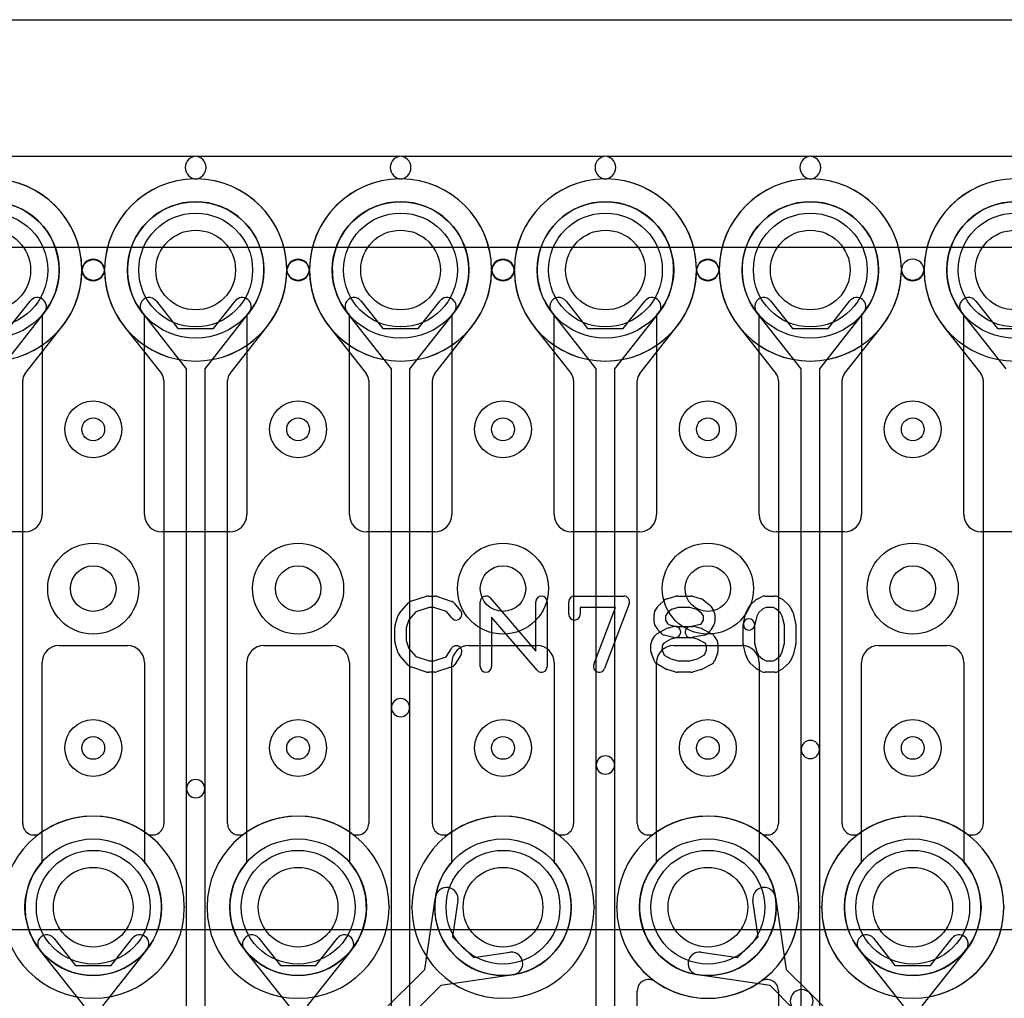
# Model space of a CAD drawing. Extents: x -0.9 to 20.9, y 0 to 20.
# Tile 34 of 39: x 7.4 to 11.8, y 15.7 to 20. Entities that reach past the tile are written whole.
import ezdxf

# ---------------------------------------------------------------- set-up
doc = ezdxf.new("R2010")
doc.units = 0
for name, color, linetype in [('2-3-via', 1, 'CONTINUOUS'), ('3-4-bvh', 1, 'CONTINUOUS'), ('4-5-via', 1, 'CONTINUOUS'), ('Hole', 1, 'CONTINUOUS'), ('L1', 3, 'CONTINUOUS'), ('L2', 3, 'CONTINUOUS'), ('L3', 3, 'CONTINUOUS'), ('L4', 3, 'CONTINUOUS'), ('L5', 7, 'CONTINUOUS'), ('L6', 7, 'CONTINUOUS'), ('Outline', 7, 'CONTINUOUS'), ('PartsArea-A', 111, 'CONTINUOUS'), ('PartsArea-B', 111, 'CONTINUOUS'), ('PartsSilk-A', 221, 'CONTINUOUS'), ('Resist-A', 2, 'CONTINUOUS'), ('Resist-B', 2, 'CONTINUOUS')]:
    doc.layers.add(name, color=color, linetype=linetype)

msp = doc.modelspace()

# ---------------------------------------------------------------- linework, layer by layer
at = {"layer": '2-3-via'}
for centre in [(7.75, 18.2), (8.65, 18.2), (9.55, 18.2), (10.45, 18.2), (11.35, 18.2), (7.75, 16.8), (8.65, 16.8), (9.55, 16.8), (10.45, 16.8), (11.35, 16.8)]:
    msp.add_circle(centre, 0.05, dxfattribs=at)
at = {"layer": '3-4-bvh'}
for centre in [(7.75, 17.5), (8.65, 17.5), (9.55, 17.5), (10.45, 17.5), (11.35, 17.5)]:
    msp.add_circle(centre, 0.1, dxfattribs=at)
at = {"layer": '4-5-via'}
for centre in [(7.75, 18.2), (8.65, 18.2), (9.55, 18.2), (10.45, 18.2), (11.35, 18.2), (7.75, 16.8), (8.65, 16.8), (9.55, 16.8), (10.45, 16.8), (11.35, 16.8)]:
    msp.add_circle(centre, 0.05, dxfattribs=at)
at = {"layer": 'Hole'}
for centre in [(7.3, 18.9), (8.2, 18.9), (9.1, 18.9), (10, 18.9), (10.9, 18.9), (11.8, 18.9), (7.75, 16.1), (8.65, 16.1), (9.55, 16.1), (10.45, 16.1), (11.35, 16.1)]:
    msp.add_circle(centre, 0.175, dxfattribs=at)
at = {"layer": 'L1'}
for p, q in [((7.525, 18.70157), (7.525, 17.825)), ((7.975, 17.825), (7.975, 18.70157)), ((8.425, 18.70157), (8.425, 17.825)), ((8.875, 17.825), (8.875, 18.70157)), ((9.325, 18.70157), (9.325, 17.825)), ((9.775, 17.825), (9.775, 18.70157)), ((10.225, 18.70157), (10.225, 17.825)), ((10.675, 17.825), (10.675, 18.70157)), ((11.125, 18.70157), (11.125, 17.825)), ((11.575, 17.825), (11.575, 18.70157)), ((7.45, 17.75), (7.15, 17.75)), ((8.35, 17.75), (8.05, 17.75)), ((9.25, 17.75), (8.95, 17.75)), ((10.15, 17.75), (9.85, 17.75)), ((11.05, 17.75), (10.75, 17.75)), ((11.95, 17.75), (11.65, 17.75)), ((7.6, 17.25), (7.9, 17.25)), ((8.5, 17.25), (8.8, 17.25)), ((9.4, 17.25), (9.7, 17.25)), ((10.3, 17.25), (10.6, 17.25)), ((11.2, 17.25), (11.5, 17.25)), ((7.525, 16.29843), (7.525, 17.175)), ((7.975, 17.175), (7.975, 16.29843)), ((8.425, 16.29843), (8.425, 17.175)), ((8.875, 17.175), (8.875, 16.29843)), ((9.325, 16.29843), (9.325, 17.175)), ((9.775, 17.175), (9.775, 16.29843)), ((10.225, 16.29843), (10.225, 17.175)), ((10.675, 17.175), (10.675, 16.29843)), ((11.125, 16.29843), (11.125, 17.175)), ((11.575, 17.175), (11.575, 16.29843)), ((9.206, 15.82672), (9.25328, 16.14418)), ((9.35218, 16.12946), (9.32841, 15.96984)), ((9.32841, 15.96984), (9.41984, 15.87841)), ((9.41984, 15.87841), (9.57946, 15.90218)), ((9.01221, 15.63293), (9.206, 15.82672)), ((9.59418, 15.80328), (9.27672, 15.756)), ((9.27672, 15.756), (9.08293, 15.56221))]:
    msp.add_line(p, q, dxfattribs=at)
for centre in [(7.3, 18.9), (8.2, 18.9), (9.1, 18.9), (10, 18.9), (10.9, 18.9), (11.8, 18.9), (7.75, 16.1), (8.65, 16.1), (9.55, 16.1), (10.45, 16.1), (11.35, 16.1)]:
    msp.add_circle(centre, 0.3, dxfattribs=at)
for centre, radius, start, end in [((7.3, 18.9), 0.3, -41.40943, -138.59057), ((8.2, 18.9), 0.3, -41.40943, -138.59057), ((9.1, 18.9), 0.3, -41.40943, -138.59057), ((10, 18.9), 0.3, -41.40943, -138.59057), ((10.9, 18.9), 0.3, -41.40943, -138.59057), ((11.8, 18.9), 0.3, -41.40943, -138.59057), ((7.45, 17.825), 0.075, -90, 0), ((8.05, 17.825), 0.075, 180, -90), ((8.35, 17.825), 0.075, -90, 0), ((8.95, 17.825), 0.075, 180, -90), ((9.25, 17.825), 0.075, -90, 0), ((9.85, 17.825), 0.075, 180, -90), ((10.15, 17.825), 0.075, -90, 0), ((10.75, 17.825), 0.075, 180, -90), ((11.05, 17.825), 0.075, -90, 0), ((11.65, 17.825), 0.075, 180, -90), ((7.6, 17.175), 0.075, 90, 180), ((7.9, 17.175), 0.075, 0, 90), ((8.5, 17.175), 0.075, 90, 180), ((8.8, 17.175), 0.075, 0, 90), ((9.4, 17.175), 0.075, 90, 180), ((9.7, 17.175), 0.075, 0, 90), ((10.3, 17.175), 0.075, 90, 180), ((10.6, 17.175), 0.075, 0, 90), ((11.2, 17.175), 0.075, 90, 180), ((11.5, 17.175), 0.075, 0, 90), ((7.75, 16.1), 0.3, 138.59057, 41.40943), ((8.65, 16.1), 0.3, 138.59057, 41.40943), ((9.55, 16.1), 0.3, 138.59057, 41.40943), ((10.45, 16.1), 0.3, 138.59057, 41.40943), ((11.35, 16.1), 0.3, 138.59057, 41.40943), ((9.30273, 16.13682), 0.05, -8.4656, 171.52968), ((9.58682, 15.85273), 0.05, -81.5344, 98.47032)]:
    msp.add_arc(centre, radius, start, end, dxfattribs=at)
at = {"layer": 'L2'}
for p, q in [((7.30424, 19.39996), (8.19576, 19.39996)), ((8.20424, 19.39996), (9.09576, 19.39996)), ((9.10424, 19.39996), (9.99576, 19.39996)), ((10.00424, 19.39996), (10.89576, 19.39996)), ((10.90424, 19.39996), (11.79576, 19.39996))]:
    msp.add_line(p, q, dxfattribs=at)
for centre in [(7.75, 18.2), (8.65, 18.2), (9.55, 18.2), (10.45, 18.2), (11.35, 18.2), (7.75, 16.8), (8.65, 16.8), (9.55, 16.8), (10.45, 16.8), (11.35, 16.8)]:
    msp.add_circle(centre, 0.125, dxfattribs=at)
for centre, radius, start, end in [((8.20424, 19.34999), 0.04997, 90, -90.53889), ((8.19576, 19.34999), 0.04997, -89.46111, 90), ((9.10424, 19.34999), 0.04997, 90, -90.53889), ((9.09576, 19.34999), 0.04997, -89.46111, 90), ((10.00424, 19.34999), 0.04997, 90, -90.53889), ((9.99576, 19.34999), 0.04997, -89.46111, 90), ((10.90424, 19.34999), 0.04997, 90, -90.53889), ((10.89576, 19.34999), 0.04997, -89.46111, 90), ((7.3, 18.9), 0.40004, 0.38242, 89.46003), ((8.2, 18.9), 0.40004, 90.53997, 179.61758), ((8.2, 18.9), 0.40004, 0.38242, 89.46003), ((9.1, 18.9), 0.40004, 90.53997, 179.61758), ((9.1, 18.9), 0.40004, 0.38242, 89.46003), ((10, 18.9), 0.40004, 90.53997, 179.61758), ((10, 18.9), 0.40004, 0.38242, 89.46003), ((10.9, 18.9), 0.40004, 90.53997, 179.61758), ((10.9, 18.9), 0.40004, 0.38242, 89.46003), ((11.8, 18.9), 0.40004, 90.53997, 179.61758), ((7.75, 18.897), 0.04997, 0.37837, 179.62163), ((8.65, 18.897), 0.04997, 0.37837, 179.62163), ((9.55, 18.897), 0.04997, 0.37837, 179.62163), ((10.45, 18.897), 0.04997, 0.37837, 179.62163), ((11.35, 18.897), 0.04997, 0.37837, 179.62163), ((7.75, 18.903), 0.04997, -179.62163, -0.37837), ((8.65, 18.903), 0.04997, -179.62163, -0.37837), ((9.55, 18.903), 0.04997, -179.62163, -0.37837), ((10.45, 18.903), 0.04997, -179.62163, -0.37837), ((11.35, 18.903), 0.04997, -179.62163, -0.37837), ((7.3, 18.9), 0.40004, -179.61758, -0.38242), ((8.2, 18.9), 0.40004, -179.61758, -0.38242), ((9.1, 18.9), 0.40004, -179.61758, -0.38242), ((10, 18.9), 0.40004, -179.61758, -0.38242), ((10.9, 18.9), 0.40004, -179.61758, -0.38242), ((11.8, 18.9), 0.40004, -179.61758, -0.38242), ((7.75, 16.1), 0.40004, 0.38242, 179.61758), ((8.65, 16.1), 0.40004, 0.38242, 179.61758), ((9.55, 16.1), 0.40004, 0.38242, 179.61758), ((10.45, 16.1), 0.40004, 0.38242, 179.61758), ((11.35, 16.1), 0.40004, 0.38242, 179.61758), ((7.75, 16.1), 0.40004, -179.61758, -0.38242), ((8.2, 16.103), 0.04997, -179.62163, -176.55813), ((8.2, 16.097), 0.04997, 176.55813, 179.62163), ((8.2, 16.103), 0.04997, -3.44187, -0.37837), ((8.2, 16.097), 0.04997, 0.37837, 3.44187), ((8.65, 16.1), 0.40004, -179.61758, -0.38242), ((9.1, 16.103), 0.04997, -179.62163, -176.55813), ((9.1, 16.097), 0.04997, 176.55813, 179.62163), ((9.1, 16.103), 0.04997, -3.44187, -0.37837), ((9.1, 16.097), 0.04997, 0.37837, 3.44187), ((9.55, 16.1), 0.40004, -179.61758, -0.38242), ((10, 16.103), 0.04997, -179.62163, -176.55813), ((10, 16.097), 0.04997, 176.55813, 179.62163), ((10, 16.103), 0.04997, -3.44187, -0.37837), ((10, 16.097), 0.04997, 0.37837, 3.44187), ((10.45, 16.1), 0.40004, -179.61758, -0.38242), ((10.9, 16.103), 0.04997, -179.62163, -176.55813), ((10.9, 16.097), 0.04997, 176.55813, 179.62163), ((10.9, 16.103), 0.04997, -3.44187, -0.37837), ((10.9, 16.097), 0.04997, 0.37837, 3.44187), ((11.35, 16.1), 0.40004, -179.61758, -0.38242), ((11.8, 16.103), 0.04997, -179.62163, -176.55813), ((11.8, 16.097), 0.04997, 176.55813, 179.62163)]:
    msp.add_arc(centre, radius, start, end, dxfattribs=at)
at = {"layer": 'L3'}
for p, q in [((7.30424, 19.39996), (8.19576, 19.39996)), ((8.20424, 19.39996), (9.09576, 19.39996)), ((9.10424, 19.39996), (9.99576, 19.39996)), ((10.00424, 19.39996), (10.89576, 19.39996)), ((10.90424, 19.39996), (11.79576, 19.39996)), ((7.37805, 18.64363), (7.47278, 18.7638)), ((8.02722, 18.7638), (8.12195, 18.64363)), ((8.27805, 18.64363), (8.37278, 18.7638)), ((8.92722, 18.7638), (9.02195, 18.64363)), ((9.17805, 18.64363), (9.27278, 18.7638)), ((9.82722, 18.7638), (9.92195, 18.64363)), ((10.07805, 18.64363), (10.17278, 18.7638)), ((10.72722, 18.7638), (10.82195, 18.64363)), ((10.97805, 18.64363), (11.07278, 18.7638)), ((11.62722, 18.7638), (11.72195, 18.64363)), ((7.5356, 18.71428), (7.34, 18.46615)), ((8.16, 18.46615), (7.9644, 18.71428)), ((8.4356, 18.71428), (8.24, 18.46615)), ((9.06, 18.46615), (8.8644, 18.71428)), ((9.3356, 18.71428), (9.14, 18.46615)), ((9.96, 18.46615), (9.7644, 18.71428)), ((10.2356, 18.71428), (10.04, 18.46615)), ((10.86, 18.46615), (10.6644, 18.71428)), ((11.1356, 18.71428), (10.94, 18.46615)), ((11.76, 18.46615), (11.5644, 18.71428)), ((7.45077, 18.44507), (7.61371, 18.65176)), ((7.88583, 18.65235), (8.04923, 18.44506)), ((8.12195, 18.64363), (8.27805, 18.64363)), ((8.35077, 18.44507), (8.51371, 18.65176)), ((8.78583, 18.65235), (8.94923, 18.44506)), ((9.02195, 18.64363), (9.17805, 18.64363)), ((9.25077, 18.44507), (9.41371, 18.65176)), ((9.68583, 18.65235), (9.84923, 18.44506)), ((9.92195, 18.64363), (10.07805, 18.64363)), ((10.15077, 18.44507), (10.31371, 18.65176)), ((10.58583, 18.65235), (10.74923, 18.44506)), ((10.82195, 18.64363), (10.97805, 18.64363)), ((11.05077, 18.44507), (11.21371, 18.65176)), ((11.48583, 18.65235), (11.64923, 18.44506)), ((11.72195, 18.64363), (11.87805, 18.64363)), ((8.16, 16.6211), (8.16, 18.46615)), ((8.24, 18.46615), (8.24, 16.6211)), ((9.06, 16.97713), (9.06, 18.46615)), ((9.14, 18.46615), (9.14, 16.97713)), ((9.96, 16.72511), (9.96, 18.46615)), ((10.04, 18.46615), (10.04, 16.72511)), ((10.86, 16.79311), (10.86, 18.46615)), ((10.94, 18.46615), (10.94, 16.79311)), ((7.44004, 16.46732), (7.44004, 18.41413)), ((8.05996, 18.41413), (8.05996, 16.46732)), ((8.34004, 16.46732), (8.34004, 18.41413)), ((8.95996, 18.41413), (8.95996, 16.46732)), ((9.24004, 16.46732), (9.24004, 18.41413)), ((9.85996, 18.41413), (9.85996, 16.46732)), ((10.14004, 16.46732), (10.14004, 18.41413)), ((10.75996, 18.41413), (10.75996, 16.46732)), ((11.04004, 16.46732), (11.04004, 18.41413)), ((11.65996, 18.41413), (11.65996, 16.46732)), ((9.06, 15.47426), (9.06, 16.97713)), ((9.14, 16.97713), (9.14, 15.47426)), ((10.86, 15.10622), (10.86, 16.79311)), ((10.94, 16.79311), (10.94, 15.10622)), ((9.96, 14.97022), (9.96, 16.72511)), ((10.04, 16.72511), (10.04, 14.97022)), ((8.16, 14.7622), (8.16, 16.6211)), ((8.24, 16.6211), (8.24, 14.7622)), ((7.57722, 15.9638), (7.67195, 15.84363)), ((7.82805, 15.84363), (7.92278, 15.9638)), ((8.47722, 15.9638), (8.57195, 15.84363)), ((8.72805, 15.84363), (8.82278, 15.9638)), ((11.17722, 15.9638), (11.27195, 15.84363)), ((11.42805, 15.84363), (11.52278, 15.9638)), ((7.71, 15.66615), (7.5144, 15.91428)), ((7.9856, 15.91428), (7.79, 15.66615)), ((8.61, 15.66615), (8.4144, 15.91428)), ((8.8856, 15.91428), (8.69, 15.66615)), ((11.31, 15.66615), (11.1144, 15.91428)), ((11.5856, 15.91428), (11.39, 15.66615)), ((7.67195, 15.84363), (7.82805, 15.84363)), ((8.57195, 15.84363), (8.72805, 15.84363)), ((11.27195, 15.84363), (11.42805, 15.84363)), ((10.14004, 14.97022), (10.14004, 15.73269)), ((10.75996, 15.73269), (10.75996, 15.10622))]:
    msp.add_line(p, q, dxfattribs=at)
for centre, radius in [((7.3, 18.9), 0.3), ((8.2, 18.9), 0.3), ((9.1, 18.9), 0.3), ((10, 18.9), 0.3), ((10.9, 18.9), 0.3), ((11.8, 18.9), 0.3), ((7.75, 18.2), 0.125), ((8.65, 18.2), 0.125), ((9.55, 18.2), 0.125), ((10.45, 18.2), 0.125), ((11.35, 18.2), 0.125), ((7.75, 17.5), 0.2), ((8.65, 17.5), 0.2), ((9.55, 17.5), 0.2), ((10.45, 17.5), 0.2), ((11.35, 17.5), 0.2), ((7.75, 16.8), 0.125), ((8.65, 16.8), 0.125), ((9.55, 16.8), 0.125), ((10.45, 16.8), 0.125), ((11.35, 16.8), 0.125), ((7.75, 16.1), 0.3), ((8.65, 16.1), 0.3), ((11.35, 16.1), 0.3)]:
    msp.add_circle(centre, radius, dxfattribs=at)
for centre, radius, start, end in [((8.20424, 19.34999), 0.04997, 90, -90.53889), ((8.19576, 19.34999), 0.04997, -89.46111, 90), ((9.10424, 19.34999), 0.04997, 90, -90.53889), ((9.09576, 19.34999), 0.04997, -89.46111, 90), ((10.00424, 19.34999), 0.04997, 90, -90.53889), ((9.99576, 19.34999), 0.04997, -89.46111, 90), ((10.90424, 19.34999), 0.04997, 90, -90.53889), ((10.89576, 19.34999), 0.04997, -89.46111, 90), ((7.3, 18.9), 0.40004, 0.38242, 89.46003), ((8.2, 18.9), 0.40004, 90.53997, 179.61758), ((8.2, 18.9), 0.40004, 0.38242, 89.46003), ((9.1, 18.9), 0.40004, 90.53997, 179.61758), ((9.1, 18.9), 0.40004, 0.38242, 89.46003), ((10, 18.9), 0.40004, 90.53997, 179.61758), ((10, 18.9), 0.40004, 0.38242, 89.46003), ((10.9, 18.9), 0.40004, 90.53997, 179.61758), ((10.9, 18.9), 0.40004, 0.38242, 89.46003), ((11.8, 18.9), 0.40004, 90.53997, 179.61758), ((7.75, 18.897), 0.04997, 0.37837, 179.62163), ((8.65, 18.897), 0.04997, 0.37837, 179.62163), ((9.55, 18.897), 0.04997, 0.37837, 179.62163), ((10.45, 18.897), 0.04997, 0.37837, 179.62163), ((11.35, 18.897), 0.04997, 0.37837, 179.62163), ((7.75, 18.903), 0.04997, -179.62163, -0.37837), ((8.65, 18.903), 0.04997, -179.62163, -0.37837), ((9.55, 18.903), 0.04997, -179.62163, -0.37837), ((10.45, 18.903), 0.04997, -179.62163, -0.37837), ((11.35, 18.903), 0.04997, -179.62163, -0.37837), ((7.3, 18.9), 0.40004, -38.04557, -0.38242), ((8.2, 18.9), 0.40004, -179.61758, -141.91976), ((8.2, 18.9), 0.40004, -38.04557, -0.38242), ((9.1, 18.9), 0.40004, -179.61758, -141.91976), ((9.1, 18.9), 0.40004, -38.04557, -0.38242), ((10, 18.9), 0.40004, -179.61758, -141.91976), ((10, 18.9), 0.40004, -38.04557, -0.38242), ((10.9, 18.9), 0.40004, -179.61758, -141.91976), ((10.9, 18.9), 0.40004, -38.04557, -0.38242), ((11.8, 18.9), 0.40004, -179.61758, -141.91976), ((7.50419, 18.73904), 0.04, -38.24815, 141.75174), ((7.99581, 18.73904), 0.04, 38.24815, -141.75174), ((8.40419, 18.73904), 0.04, -38.24815, 141.75174), ((8.89581, 18.73904), 0.04, 38.24815, -141.75174), ((9.30419, 18.73904), 0.04, -38.24815, 141.75174), ((9.79581, 18.73904), 0.04, 38.24815, -141.75174), ((10.20419, 18.73904), 0.04, -38.24815, 141.75174), ((10.69581, 18.73904), 0.04, 38.24815, -141.75174), ((11.10419, 18.73904), 0.04, -38.24815, 141.75174), ((11.59581, 18.73904), 0.04, 38.24815, -141.75174), ((7.65341, 18.62142), 0.04997, 141.21484, 142.61179), ((7.50528, 18.74045), 0.14006, -38.78311, -38.50073), ((7.65439, 18.62266), 0.04997, 141.94903, 142.23565), ((7.84578, 18.62245), 0.04997, 37.84683, 38.08316), ((7.99582, 18.73904), 0.14005, -142.14978, -141.75614), ((8.55341, 18.62142), 0.04997, 141.21484, 142.61179), ((8.40528, 18.74045), 0.14006, -38.78311, -38.50073), ((8.55439, 18.62266), 0.04997, 141.94903, 142.23565), ((8.74578, 18.62245), 0.04997, 37.84683, 38.08316), ((8.89582, 18.73904), 0.14005, -142.14978, -141.75614), ((9.45341, 18.62142), 0.04997, 141.21484, 142.61179), ((9.30528, 18.74045), 0.14006, -38.78311, -38.50073), ((9.45439, 18.62266), 0.04997, 141.94903, 142.23565), ((9.64578, 18.62245), 0.04997, 37.84683, 38.08316), ((9.79582, 18.73904), 0.14005, -142.14978, -141.75614), ((10.35341, 18.62142), 0.04997, 141.21484, 142.61179), ((10.20528, 18.74045), 0.14006, -38.78311, -38.50073), ((10.35439, 18.62266), 0.04997, 141.94903, 142.23565), ((10.54578, 18.62245), 0.04997, 37.84683, 38.08316), ((10.69582, 18.73904), 0.14005, -142.14978, -141.75614), ((11.25341, 18.62142), 0.04997, 141.21484, 142.61179), ((11.10528, 18.74045), 0.14006, -38.78311, -38.50073), ((11.25439, 18.62266), 0.04997, 141.94903, 142.23565), ((11.44578, 18.62245), 0.04997, 37.84683, 38.08316), ((11.59582, 18.73904), 0.14005, -142.14978, -141.75614), ((7.49001, 18.41413), 0.04997, 141.74489, 180), ((8.00999, 18.41413), 0.04997, 0, 38.24611), ((8.39001, 18.41413), 0.04997, 141.74489, 180), ((8.90999, 18.41413), 0.04997, 0, 38.24611), ((9.29001, 18.41413), 0.04997, 141.74489, 180), ((9.80999, 18.41413), 0.04997, 0, 38.24611), ((10.19001, 18.41413), 0.04997, 141.74489, 180), ((10.70999, 18.41413), 0.04997, 0, 38.24611), ((11.09001, 18.41413), 0.04997, 141.74489, 180), ((11.60999, 18.41413), 0.04997, 0, 38.24611), ((9.1, 16.97713), 0.04, 0, 180), ((9.1, 16.97713), 0.04, 180, 0), ((10.9, 16.79311), 0.04, 0, 180), ((10.9, 16.79311), 0.04, 180, 0), ((10, 16.72511), 0.04, 0, 180), ((10, 16.72511), 0.04, 180, 0), ((8.2, 16.6211), 0.04, 0, 180), ((8.2, 16.6211), 0.04, 180, 0), ((7.75, 16.1), 0.40005, 54.7089, 125.2911), ((8.65, 16.1), 0.40005, 54.7089, 125.2911), ((9.55, 16.1), 0.40005, 54.7089, 125.2911), ((10.45, 16.1), 0.40005, 54.7089, 125.2911), ((11.35, 16.1), 0.40005, 54.7089, 125.2911), ((7.49001, 16.46732), 0.04997, 180, -54.71023), ((8.00999, 16.46732), 0.04997, -125.28977, 0), ((8.39001, 16.46732), 0.04997, 180, -54.71023), ((8.90999, 16.46732), 0.04997, -125.28977, 0), ((9.29001, 16.46732), 0.04997, 180, -54.71023), ((9.80999, 16.46732), 0.04997, -125.28977, 0), ((10.19001, 16.46732), 0.04997, 180, -54.71023), ((10.70999, 16.46732), 0.04997, -125.28977, 0), ((11.09001, 16.46732), 0.04997, 180, -54.71023), ((11.60999, 16.46732), 0.04997, -125.28977, 0), ((7.54581, 15.93904), 0.04, 38.24815, -141.75174), ((7.95419, 15.93904), 0.04, -38.24815, 141.75174), ((8.44581, 15.93904), 0.04, 38.24815, -141.75174), ((8.85419, 15.93904), 0.04, -38.24815, 141.75174), ((11.14581, 15.93904), 0.04, 38.24815, -141.75174), ((11.55419, 15.93904), 0.04, -38.24815, 141.75174), ((10.19001, 15.73269), 0.04997, 54.71023, 180), ((10.45, 16.1), 0.40004, -125.29193, -54.70807), ((10.70999, 15.73269), 0.04997, 0, 125.28977)]:
    msp.add_arc(centre, radius, start, end, dxfattribs=at)
at = {"layer": 'L4'}
for p, q in [((7.30424, 19.39996), (8.19576, 19.39996)), ((8.20424, 19.39996), (9.09576, 19.39996)), ((9.10424, 19.39996), (9.99576, 19.39996)), ((10.00424, 19.39996), (10.89576, 19.39996)), ((10.90424, 19.39996), (11.79576, 19.39996))]:
    msp.add_line(p, q, dxfattribs=at)
for centre, radius in [((7.75, 18.2), 0.125), ((8.65, 18.2), 0.125), ((9.55, 18.2), 0.125), ((10.45, 18.2), 0.125), ((11.35, 18.2), 0.125), ((7.75, 17.5), 0.2), ((8.65, 17.5), 0.2), ((9.55, 17.5), 0.2), ((10.45, 17.5), 0.2), ((11.35, 17.5), 0.2), ((7.75, 16.8), 0.125), ((8.65, 16.8), 0.125), ((9.55, 16.8), 0.125), ((10.45, 16.8), 0.125), ((11.35, 16.8), 0.125)]:
    msp.add_circle(centre, radius, dxfattribs=at)
for centre, radius, start, end in [((8.20424, 19.34999), 0.04997, 90, -90.53889), ((8.19576, 19.34999), 0.04997, -89.46111, 90), ((9.10424, 19.34999), 0.04997, 90, -90.53889), ((9.09576, 19.34999), 0.04997, -89.46111, 90), ((10.00424, 19.34999), 0.04997, 90, -90.53889), ((9.99576, 19.34999), 0.04997, -89.46111, 90), ((10.90424, 19.34999), 0.04997, 90, -90.53889), ((10.89576, 19.34999), 0.04997, -89.46111, 90), ((7.3, 18.9), 0.40004, 0.38242, 89.46003), ((8.2, 18.9), 0.40004, 90.53997, 179.61758), ((8.2, 18.9), 0.40004, 0.38242, 89.46003), ((9.1, 18.9), 0.40004, 90.53997, 179.61758), ((9.1, 18.9), 0.40004, 0.38242, 89.46003), ((10, 18.9), 0.40004, 90.53997, 179.61758), ((10, 18.9), 0.40004, 0.38242, 89.46003), ((10.9, 18.9), 0.40004, 90.53997, 179.61758), ((10.9, 18.9), 0.40004, 0.38242, 89.46003), ((11.8, 18.9), 0.40004, 90.53997, 179.61758), ((7.75, 18.897), 0.04997, 0.37837, 179.62163), ((8.65, 18.897), 0.04997, 0.37837, 179.62163), ((9.55, 18.897), 0.04997, 0.37837, 179.62163), ((10.45, 18.897), 0.04997, 0.37837, 179.62163), ((11.35, 18.897), 0.04997, 0.37837, 179.62163), ((7.75, 18.903), 0.04997, -179.62163, -0.37837), ((8.65, 18.903), 0.04997, -179.62163, -0.37837), ((9.55, 18.903), 0.04997, -179.62163, -0.37837), ((10.45, 18.903), 0.04997, -179.62163, -0.37837), ((11.35, 18.903), 0.04997, -179.62163, -0.37837), ((7.3, 18.9), 0.40004, -179.61758, -0.38242), ((8.2, 18.9), 0.40004, -179.61758, -0.38242), ((9.1, 18.9), 0.40004, -179.61758, -0.38242), ((10, 18.9), 0.40004, -179.61758, -0.38242), ((10.9, 18.9), 0.40004, -179.61758, -0.38242), ((11.8, 18.9), 0.40004, -179.61758, -0.38242), ((7.75, 16.1), 0.40004, 0.38242, 179.61758), ((8.65, 16.1), 0.40004, 0.38242, 179.61758), ((9.55, 16.1), 0.40004, 0.38242, 179.61758), ((10.45, 16.1), 0.40004, 0.38242, 179.61758), ((11.35, 16.1), 0.40004, 0.38242, 179.61758), ((7.75, 16.1), 0.40004, -179.61758, -0.38242), ((8.2, 16.103), 0.04997, -179.62163, -176.55813), ((8.2, 16.097), 0.04997, 176.55813, 179.62163), ((8.2, 16.103), 0.04997, -3.44187, -0.37837), ((8.2, 16.097), 0.04997, 0.37837, 3.44187), ((8.65, 16.1), 0.40004, -179.61758, -0.38242), ((9.1, 16.103), 0.04997, -179.62163, -176.55813), ((9.1, 16.097), 0.04997, 176.55813, 179.62163), ((9.1, 16.103), 0.04997, -3.44187, -0.37837), ((9.1, 16.097), 0.04997, 0.37837, 3.44187), ((9.55, 16.1), 0.40004, -179.61758, -0.38242), ((10, 16.103), 0.04997, -179.62163, -176.55813), ((10, 16.097), 0.04997, 176.55813, 179.62163), ((10, 16.103), 0.04997, -3.44187, -0.37837), ((10, 16.097), 0.04997, 0.37837, 3.44187), ((10.45, 16.1), 0.40004, -179.61758, -0.38242), ((10.9, 16.103), 0.04997, -179.62163, -176.55813), ((10.9, 16.097), 0.04997, 176.55813, 179.62163), ((10.9, 16.103), 0.04997, -3.44187, -0.37837), ((10.9, 16.097), 0.04997, 0.37837, 3.44187), ((11.35, 16.1), 0.40004, -179.61758, -0.38242), ((11.8, 16.103), 0.04997, -179.62163, -176.55813), ((11.8, 16.097), 0.04997, 176.55813, 179.62163)]:
    msp.add_arc(centre, radius, start, end, dxfattribs=at)
at = {"layer": 'L5'}
for p, q in [((7.30424, 19.39996), (8.19576, 19.39996)), ((8.20424, 19.39996), (9.09576, 19.39996)), ((9.10424, 19.39996), (9.99576, 19.39996)), ((10.00424, 19.39996), (10.89576, 19.39996)), ((10.90424, 19.39996), (11.79576, 19.39996))]:
    msp.add_line(p, q, dxfattribs=at)
for centre in [(7.75, 18.2), (8.65, 18.2), (9.55, 18.2), (10.45, 18.2), (11.35, 18.2), (7.75, 16.8), (8.65, 16.8), (9.55, 16.8), (10.45, 16.8), (11.35, 16.8)]:
    msp.add_circle(centre, 0.125, dxfattribs=at)
for centre, radius, start, end in [((8.20424, 19.34999), 0.04997, 90, -90.53889), ((8.19576, 19.34999), 0.04997, -89.46111, 90), ((9.10424, 19.34999), 0.04997, 90, -90.53889), ((9.09576, 19.34999), 0.04997, -89.46111, 90), ((10.00424, 19.34999), 0.04997, 90, -90.53889), ((9.99576, 19.34999), 0.04997, -89.46111, 90), ((10.90424, 19.34999), 0.04997, 90, -90.53889), ((10.89576, 19.34999), 0.04997, -89.46111, 90), ((7.3, 18.9), 0.40004, 0.76342, 89.46003), ((8.2, 18.9), 0.40004, 90.53997, 179.23658), ((8.2, 18.9), 0.40004, 0.76342, 89.46003), ((9.1, 18.9), 0.40004, 90.53997, 179.23658), ((9.1, 18.9), 0.40004, 0.76342, 89.46003), ((10, 18.9), 0.40004, 90.53997, 179.23658), ((10, 18.9), 0.40004, 0.76342, 89.46003), ((10.9, 18.9), 0.40004, 90.53997, 179.23658), ((10.9, 18.9), 0.40004, 0.76342, 89.46003), ((11.8, 18.9), 0.40004, 90.53997, 179.23658), ((11.35, 18.897), 0.04997, 0.37837, 179.62163), ((7.74997, 18.906), 0.04997, -179.23182, -173.10395), ((7.75, 18.89427), 0.04997, 6.58457, 173.41543), ((7.75003, 18.906), 0.04997, -6.89605, -0.76818), ((8.64997, 18.906), 0.04997, -179.23182, -173.10395), ((8.65, 18.89427), 0.04997, 6.58457, 173.41543), ((8.65003, 18.906), 0.04997, -6.89605, -0.76818), ((9.54997, 18.906), 0.04997, -179.23182, -173.10395), ((9.55, 18.89427), 0.04997, 6.58457, 173.41543), ((9.55003, 18.906), 0.04997, -6.89605, -0.76818), ((10.44997, 18.906), 0.04997, -179.23182, -173.10395), ((10.45, 18.89427), 0.04997, 6.58457, 173.41543), ((10.45003, 18.906), 0.04997, -6.89605, -0.76818), ((11.34997, 18.906), 0.04997, -179.23182, -173.10395), ((11.35003, 18.906), 0.04997, -6.89605, -0.76818), ((7.3, 18.9), 0.40004, -179.23658, -0.76342), ((7.74997, 18.894), 0.04997, 173.10395, 179.23182), ((7.75, 18.90573), 0.04997, -173.41543, -6.58457), ((7.75003, 18.894), 0.04997, 0.76818, 6.89605), ((8.2, 18.9), 0.40004, -179.23658, -0.76342), ((8.64997, 18.894), 0.04997, 173.10395, 179.23182), ((8.65, 18.90573), 0.04997, -173.41543, -6.58457), ((8.65003, 18.894), 0.04997, 0.76818, 6.89605), ((9.1, 18.9), 0.40004, -179.23658, -0.76342), ((9.54997, 18.894), 0.04997, 173.10395, 179.23182), ((9.55, 18.90573), 0.04997, -173.41543, -6.58457), ((9.55003, 18.894), 0.04997, 0.76818, 6.89605), ((10, 18.9), 0.40004, -179.23658, -0.76342), ((10.44997, 18.894), 0.04997, 173.10395, 179.23182), ((10.45, 18.90573), 0.04997, -173.41543, -6.58457), ((10.45003, 18.894), 0.04997, 0.76818, 6.89605), ((10.9, 18.9), 0.40004, -179.23658, -0.38242), ((11.35, 18.90573), 0.04997, -173.41543, -6.58457), ((11.8, 18.9), 0.40004, -179.61758, -0.38242), ((7.75, 16.1), 0.40004, 0.38242, 179.61758), ((8.65, 16.1), 0.40004, 0.38242, 179.61758), ((9.55, 16.1), 0.40004, 0.38242, 179.61758), ((10.45, 16.1), 0.40004, 0.70325, 179.61758), ((11.35, 16.1), 0.40004, 0.76342, 179.23658), ((7.75, 16.1), 0.40004, -179.61758, -0.38242), ((8.2, 16.103), 0.04997, -179.62163, -176.55813), ((8.2, 16.097), 0.04997, 176.55813, 179.62163), ((8.2, 16.103), 0.04997, -3.44187, -0.37837), ((8.2, 16.097), 0.04997, 0.37837, 3.44187), ((8.65, 16.1), 0.40004, -179.61758, -0.38242), ((9.1, 16.103), 0.04997, -179.62163, -176.55813), ((9.1, 16.097), 0.04997, 176.55813, 179.62163), ((9.1, 16.103), 0.04997, -3.44187, -0.37837), ((9.1, 16.097), 0.04997, 0.37837, 3.44187), ((9.55, 16.1), 0.40004, -179.61758, -0.38242), ((10, 16.103), 0.04997, -179.62163, -176.55813), ((10, 16.097), 0.04997, 176.55813, 179.62163), ((10, 16.103), 0.04997, -3.44187, -0.37837), ((10, 16.097), 0.04997, 0.37837, 3.44187), ((10.45, 16.1), 0.40004, -179.61758, -0.70325), ((10.89998, 16.10552), 0.04997, -179.30061, -173.65728), ((10.89998, 16.09448), 0.04997, 173.65728, 179.30061), ((10.90003, 16.106), 0.04997, -6.89605, -0.76818), ((10.90003, 16.094), 0.04997, 0.76818, 6.89605), ((11.35, 16.1), 0.40004, -179.23658, -0.76342), ((11.79997, 16.106), 0.04997, -179.23182, -173.1381), ((11.79997, 16.094), 0.04997, 173.12672, 179.23182), ((11.80002, 16.10555), 0.04997, -173.65728, -173.6003)]:
    msp.add_arc(centre, radius, start, end, dxfattribs=at)
at = {"layer": 'L6'}
for p, q in [((7.525, 18.70157), (7.525, 17.825)), ((7.975, 17.825), (7.975, 18.70157)), ((8.425, 18.70157), (8.425, 17.825)), ((8.875, 17.825), (8.875, 18.70157)), ((9.325, 18.70157), (9.325, 17.825)), ((9.775, 17.825), (9.775, 18.70157)), ((10.225, 18.70157), (10.225, 17.825)), ((10.675, 17.825), (10.675, 18.70157)), ((11.125, 18.70157), (11.125, 17.825)), ((11.575, 17.825), (11.575, 18.70157)), ((7.45, 17.75), (7.15, 17.75)), ((8.35, 17.75), (8.05, 17.75)), ((9.25, 17.75), (8.95, 17.75)), ((10.15, 17.75), (9.85, 17.75)), ((11.05, 17.75), (10.75, 17.75)), ((11.95, 17.75), (11.65, 17.75)), ((7.6, 17.25), (7.9, 17.25)), ((8.5, 17.25), (8.8, 17.25)), ((9.4, 17.25), (9.7, 17.25)), ((10.3, 17.25), (10.6, 17.25)), ((11.2, 17.25), (11.5, 17.25)), ((7.525, 16.29843), (7.525, 17.175)), ((7.975, 17.175), (7.975, 16.29843)), ((8.425, 16.29843), (8.425, 17.175)), ((8.875, 17.175), (8.875, 16.29843)), ((9.325, 16.29843), (9.325, 17.175)), ((9.775, 17.175), (9.775, 16.29843)), ((10.225, 16.29843), (10.225, 17.175)), ((10.675, 17.175), (10.675, 16.29843)), ((11.125, 16.29843), (11.125, 17.175)), ((11.575, 17.175), (11.575, 16.29843)), ((10.74672, 16.14418), (10.794, 15.82672)), ((10.67159, 15.96984), (10.64782, 16.12946)), ((10.58016, 15.87841), (10.67159, 15.96984)), ((10.42054, 15.90218), (10.58016, 15.87841)), ((10.72328, 15.756), (10.40582, 15.80328)), ((10.794, 15.82672), (10.89742, 15.7233)), ((10.8267, 15.65258), (10.72328, 15.756)), ((10.89742, 15.7233), (11.01249, 15.60821))]:
    msp.add_line(p, q, dxfattribs=at)
for centre in [(7.3, 18.9), (8.2, 18.9), (9.1, 18.9), (10, 18.9), (10.9, 18.9), (11.8, 18.9), (7.75, 16.1), (8.65, 16.1), (9.55, 16.1), (10.45, 16.1), (11.35, 16.1)]:
    msp.add_circle(centre, 0.3, dxfattribs=at)
for centre, radius, start, end in [((7.3, 18.9), 0.3, -41.40943, -138.59057), ((8.2, 18.9), 0.3, -41.40943, -138.59057), ((9.1, 18.9), 0.3, -41.40943, -138.59057), ((10, 18.9), 0.3, -41.40943, -138.59057), ((10.9, 18.9), 0.3, -41.40943, -138.59057), ((11.8, 18.9), 0.3, -41.40943, -138.59057), ((7.45, 17.825), 0.075, -90, 0), ((8.05, 17.825), 0.075, 180, -90), ((8.35, 17.825), 0.075, -90, 0), ((8.95, 17.825), 0.075, 180, -90), ((9.25, 17.825), 0.075, -90, 0), ((9.85, 17.825), 0.075, 180, -90), ((10.15, 17.825), 0.075, -90, 0), ((10.75, 17.825), 0.075, 180, -90), ((11.05, 17.825), 0.075, -90, 0), ((11.65, 17.825), 0.075, 180, -90), ((7.6, 17.175), 0.075, 90, 180), ((7.9, 17.175), 0.075, 0, 90), ((8.5, 17.175), 0.075, 90, 180), ((8.8, 17.175), 0.075, 0, 90), ((9.4, 17.175), 0.075, 90, 180), ((9.7, 17.175), 0.075, 0, 90), ((10.3, 17.175), 0.075, 90, 180), ((10.6, 17.175), 0.075, 0, 90), ((11.2, 17.175), 0.075, 90, 180), ((11.5, 17.175), 0.075, 0, 90), ((7.75, 16.1), 0.3, 138.59057, 41.40943), ((8.65, 16.1), 0.3, 138.59057, 41.40943), ((9.55, 16.1), 0.3, 138.59057, 41.40943), ((10.45, 16.1), 0.3, 138.59057, 41.40943), ((11.35, 16.1), 0.3, 138.59057, 41.40943), ((10.69727, 16.13682), 0.05, 8.4656, -171.52968), ((10.41318, 15.85273), 0.05, 81.5344, -98.47032), ((10.86206, 15.68794), 0.05, 45, -135), ((10.86206, 15.68794), 0.05, -135, 45)]:
    msp.add_arc(centre, radius, start, end, dxfattribs=at)
at = {"layer": 'Outline'}
msp.add_line((5.7, 20), (14.3, 20), dxfattribs=at)
at = {"layer": 'PartsArea-A'}
msp.add_line((1, 20), (19, 20), dxfattribs=at)
at = {"layer": 'PartsArea-B'}
msp.add_line((1, 20), (19, 20), dxfattribs=at)
at = {"layer": 'PartsSilk-A'}
for p, q in [((9.09508, 17.39239), (9.13397, 17.43683)), ((9.14516, 17.44418), (9.2146, 17.4664)), ((9.22222, 17.46759), (9.25, 17.46759)), ((9.2579, 17.46631), (9.32457, 17.44409)), ((9.33588, 17.43637), (9.36365, 17.40304)), ((9.45, 17.15741), (9.45, 17.44259)), ((9.49398, 17.45886), (9.69444, 17.22499)), ((9.69444, 17.22499), (9.69444, 17.44259)), ((9.74444, 17.44259), (9.74444, 17.15741)), ((9.83889, 17.38704), (9.83889, 17.44259)), ((9.86389, 17.46759), (10.08056, 17.46759)), ((10.10393, 17.43371), (9.99559, 17.14853)), ((10.23617, 17.42795), (10.26117, 17.45017)), ((10.27091, 17.45552), (10.3098, 17.46663)), ((10.31667, 17.46759), (10.375, 17.46759)), ((10.38187, 17.46663), (10.42076, 17.45552)), ((10.42951, 17.451), (10.45729, 17.42878)), ((10.63617, 17.42795), (10.66117, 17.45017)), ((10.6666, 17.45384), (10.68882, 17.46495)), ((10.7, 17.46759), (10.74444, 17.46759)), ((10.75684, 17.4643), (10.77629, 17.45319)), ((10.7805, 17.45017), (10.8055, 17.42795)), ((9.16702, 17.39868), (9.13618, 17.36344)), ((9.22612, 17.41759), (9.16702, 17.39868)), ((9.24594, 17.41759), (9.22612, 17.41759)), ((9.30202, 17.3989), (9.24594, 17.41759)), ((9.32523, 17.37104), (9.30202, 17.3989)), ((10.04432, 17.41759), (9.88889, 17.41759)), ((9.88889, 17.41759), (9.88889, 17.38704)), ((9.94885, 17.16629), (10.04432, 17.41759)), ((10.21769, 17.40029), (10.23158, 17.42251)), ((10.27207, 17.39296), (10.26389, 17.37987)), ((10.29013, 17.40901), (10.27207, 17.39296)), ((10.32017, 17.41759), (10.29013, 17.40901)), ((10.3715, 17.41759), (10.32017, 17.41759)), ((10.4022, 17.40882), (10.3715, 17.41759)), ((10.42273, 17.3924), (10.4022, 17.40882)), ((10.43056, 17.37987), (10.42273, 17.3924)), ((10.46287, 17.42251), (10.47676, 17.40029)), ((10.60631, 17.34865), (10.61742, 17.3931)), ((10.61931, 17.39822), (10.63042, 17.42044)), ((10.67299, 17.39377), (10.66526, 17.37831)), ((10.69192, 17.4106), (10.67299, 17.39377)), ((10.7059, 17.41759), (10.69192, 17.4106)), ((10.7378, 17.41759), (10.7059, 17.41759)), ((10.74923, 17.41106), (10.7378, 17.41759)), ((10.76868, 17.39377), (10.74923, 17.41106)), ((10.77641, 17.37831), (10.76868, 17.39377)), ((10.81125, 17.42044), (10.82236, 17.39822)), ((10.82425, 17.3931), (10.83536, 17.34865)), ((9.07614, 17.33894), (9.09003, 17.38339)), ((9.13618, 17.36344), (9.125, 17.32766)), ((9.70046, 17.14114), (9.5, 17.37501)), ((9.5, 17.37501), (9.5, 17.15741)), ((10.21389, 17.3537), (10.21389, 17.38704)), ((10.26389, 17.37987), (10.26389, 17.36087)), ((10.26389, 17.36087), (10.27247, 17.34715)), ((10.27247, 17.34715), (10.27682, 17.3428)), ((10.41824, 17.3434), (10.42198, 17.34715)), ((10.42198, 17.34715), (10.43056, 17.36087)), ((10.43056, 17.36087), (10.43056, 17.37987)), ((10.48056, 17.38704), (10.48056, 17.3537)), ((10.66526, 17.37831), (10.65481, 17.33653)), ((10.78611, 17.33951), (10.77641, 17.37831)), ((9.075, 17.26852), (9.075, 17.33148)), ((9.125, 17.32766), (9.125, 17.27234)), ((10.23158, 17.31823), (10.21769, 17.34045)), ((10.22649, 17.30134), (10.26538, 17.32356)), ((10.24621, 17.30269), (10.2351, 17.3138)), ((10.27134, 17.32601), (10.29912, 17.33342)), ((10.27682, 17.3428), (10.30884, 17.33426)), ((10.30884, 17.33426), (10.38611, 17.33426)), ((10.3701, 17.33377), (10.41824, 17.3434)), ((10.39255, 17.33342), (10.42033, 17.32601)), ((10.42565, 17.32391), (10.46732, 17.30169)), ((10.45935, 17.3138), (10.44824, 17.30269)), ((10.47676, 17.34045), (10.46287, 17.31823)), ((10.60556, 17.25741), (10.60556, 17.34259)), ((10.65556, 17.34259), (10.65556, 17.26049)), ((10.78611, 17.26049), (10.78611, 17.33951)), ((10.83611, 17.34259), (10.83611, 17.25741)), ((9.09003, 17.21661), (9.07614, 17.26106)), ((9.125, 17.27234), (9.13618, 17.23656)), ((10.2038, 17.27066), (10.21769, 17.29288)), ((10.25675, 17.26104), (10.25, 17.25024)), ((10.28736, 17.27853), (10.25675, 17.26104)), ((10.29912, 17.2851), (10.25745, 17.29621)), ((10.312, 17.2851), (10.28736, 17.27853)), ((10.38283, 17.28426), (10.30556, 17.28426)), ((10.43546, 17.29586), (10.3799, 17.28475)), ((10.40467, 17.27844), (10.38283, 17.28426)), ((10.4379, 17.26072), (10.40467, 17.27844)), ((10.44444, 17.25024), (10.4379, 17.26072)), ((10.47676, 17.29287), (10.49064, 17.27065)), ((10.65556, 17.26049), (10.66526, 17.22169)), ((10.77641, 17.22169), (10.78611, 17.26049)), ((9.13618, 17.23656), (9.16702, 17.20132)), ((9.30023, 17.2005), (9.32324, 17.23732)), ((10.2, 17.22407), (10.2, 17.25741)), ((10.25, 17.25024), (10.25, 17.22907)), ((10.25, 17.22907), (10.25869, 17.20822)), ((10.43592, 17.2086), (10.44444, 17.22907)), ((10.44444, 17.22907), (10.44444, 17.25024)), ((10.49444, 17.25741), (10.49444, 17.22407)), ((10.61742, 17.2069), (10.60631, 17.25135)), ((10.66526, 17.22169), (10.67299, 17.20623)), ((10.76868, 17.20623), (10.77641, 17.22169)), ((10.83536, 17.25135), (10.82425, 17.2069)), ((9.13397, 17.16317), (9.09508, 17.20761)), ((9.16702, 17.20132), (9.22612, 17.18241)), ((9.22612, 17.18241), (9.24594, 17.18241)), ((9.24594, 17.18241), (9.30023, 17.2005)), ((9.36564, 17.21082), (9.33787, 17.16638)), ((10.21581, 17.18112), (10.20192, 17.21445)), ((10.25869, 17.20822), (10.28756, 17.19173)), ((10.28756, 17.19173), (10.32017, 17.18241)), ((10.32017, 17.18241), (10.3715, 17.18241)), ((10.3715, 17.18241), (10.40447, 17.19183)), ((10.40447, 17.19183), (10.43592, 17.2086)), ((10.49252, 17.21446), (10.47864, 17.18113)), ((10.63042, 17.17956), (10.61931, 17.20178)), ((10.67299, 17.20623), (10.69192, 17.1894)), ((10.69192, 17.1894), (10.7059, 17.18241)), ((10.7059, 17.18241), (10.7378, 17.18241)), ((10.7378, 17.18241), (10.74923, 17.18894)), ((10.74923, 17.18894), (10.76868, 17.20623)), ((10.82236, 17.20178), (10.81125, 17.17956)), ((9.2146, 17.1336), (9.14516, 17.15582)), ((9.25, 17.13241), (9.22222, 17.13241)), ((9.32457, 17.15591), (9.2579, 17.13369)), ((10.26538, 17.14681), (10.22649, 17.16903)), ((10.3098, 17.13337), (10.27091, 17.14448)), ((10.375, 17.13241), (10.31667, 17.13241)), ((10.42076, 17.14448), (10.38187, 17.13337)), ((10.46732, 17.16868), (10.42565, 17.14646)), ((10.66117, 17.14983), (10.63617, 17.17205)), ((10.68882, 17.13505), (10.6666, 17.14616)), ((10.74444, 17.13241), (10.7, 17.13241)), ((10.77629, 17.14681), (10.75684, 17.1357)), ((10.8055, 17.17205), (10.7805, 17.14983))]:
    msp.add_line(p, q, dxfattribs=at)
for centre, start, end in [((9.15278, 17.42037), 107.74642, 138.81192), ((9.22222, 17.44259), 90, 107.74642), ((9.25, 17.44259), 71.57954, 90), ((9.31667, 17.42037), 39.7909, 71.57954), ((9.475, 17.44259), 40.60378, 180), ((9.71944, 17.44259), 0, 180), ((9.86389, 17.44259), 90, 180), ((10.08056, 17.44259), -20.80551, 90), ((10.27778, 17.43148), 105.94854, 131.62783), ((10.31667, 17.44259), 90, 105.94854), ((10.375, 17.44259), 74.05146, 90), ((10.41389, 17.43148), 51.33303, 74.05146), ((10.67778, 17.43148), 116.56505, 131.62783), ((10.7, 17.44259), 90, 116.56505), ((10.74444, 17.44259), 60.26649, 90), ((10.76389, 17.43148), 48.37217, 60.26649), ((9.11389, 17.37593), 138.81192, 162.63777), ((9.34444, 17.38704), -140.2091, 39.8005), ((10.23889, 17.38704), 147.99462, 180), ((10.25278, 17.40926), 131.62783, 147.99462), ((10.44167, 17.40926), 32.00538, 51.33303), ((10.45556, 17.38704), 0, 32.00538), ((10.64167, 17.38704), 153.43495, 165.96932), ((10.65278, 17.40926), 131.62783, 153.43495), ((10.78889, 17.40926), 26.56505, 48.37217), ((10.8, 17.38704), 14.03068, 26.56505), ((9.86389, 17.38704), 180, 0), ((10.23889, 17.3537), 180, -147.99462), ((10.45556, 17.3537), -32.00538, 0), ((10.63056, 17.34259), 0, 180), ((10.63056, 17.34259), 165.96932, -14.03321), ((10.81111, 17.34259), 0, 14.03068), ((9.1, 17.33148), 162.63777, 180), ((10.25278, 17.33148), -147.99462, -135), ((10.26389, 17.32037), -135, -104.92551), ((10.27778, 17.30185), 104.92551, 119.74171), ((10.30556, 17.30926), -75.07449, 104.93527), ((10.375, 17.30926), 101.30544, -78.69205), ((10.38611, 17.30926), 75.07449, 90), ((10.41389, 17.30185), 61.9383, 75.06473), ((10.43056, 17.32037), -78.69456, -45), ((10.44167, 17.33148), -45, -32.00538), ((9.1, 17.26852), 180, -162.63777), ((10.225, 17.25741), 147.99462, 180), ((10.23889, 17.27963), 119.73351, 147.98998), ((10.30556, 17.30926), -104.92551, -90), ((10.45556, 17.27963), 31.98594, 61.9318), ((10.46944, 17.25741), 0, 31.99147), ((9.11389, 17.22407), -162.63777, -138.81192), ((9.34444, 17.22407), -32.00538, 147.99925), ((10.225, 17.22407), 180, -157.37647), ((10.46944, 17.22407), -22.60576, 0), ((10.63056, 17.25741), 180, -165.96932), ((10.81111, 17.25741), -14.03068, 0), ((10.23889, 17.19074), -157.37309, -119.74171), ((10.45556, 17.19074), -61.9383, -22.60888), ((10.64167, 17.21296), -165.96932, -153.43495), ((10.65278, 17.19074), -153.43495, -131.62783), ((10.78889, 17.19074), -48.37217, -26.56505), ((10.8, 17.21296), -26.56505, -14.03068), ((9.15278, 17.17963), -138.81192, -107.74642), ((9.22222, 17.15741), -107.74642, -90), ((9.25, 17.15741), -90, -71.57954), ((9.31667, 17.17963), -71.57954, -32.00538), ((9.475, 17.15741), 180, 0), ((9.71944, 17.15741), -139.39622, 0), ((9.97222, 17.15741), 159.19449, -20.80181), ((10.27778, 17.16852), -119.73351, -105.94345), ((10.31667, 17.15741), -105.94854, -90), ((10.375, 17.15741), -90, -74.05655), ((10.41389, 17.16852), -74.05146, -61.9318), ((10.67778, 17.16852), -131.62783, -116.56505), ((10.7, 17.15741), -116.56505, -90), ((10.74444, 17.15741), -90, -60.26649), ((10.76389, 17.16852), -60.26649, -48.37217)]:
    msp.add_arc(centre, 0.025, start, end, dxfattribs=at)
at = {"layer": 'Resist-A'}
for p, q in [((3.075, 19), (16.925, 19)), ((16.925, 16), (3.075, 16))]:
    msp.add_line(p, q, dxfattribs=at)
for centre in [(7.3, 18.9), (8.2, 18.9), (9.1, 18.9), (10, 18.9), (10.9, 18.9), (11.8, 18.9), (7.75, 16.1), (8.65, 16.1), (9.55, 16.1), (10.45, 16.1), (11.35, 16.1)]:
    msp.add_circle(centre, 0.25, dxfattribs=at)
at = {"layer": 'Resist-B'}
for p, q in [((3.075, 19), (16.925, 19)), ((16.925, 16), (3.075, 16))]:
    msp.add_line(p, q, dxfattribs=at)
for centre in [(7.3, 18.9), (8.2, 18.9), (9.1, 18.9), (10, 18.9), (10.9, 18.9), (11.8, 18.9), (7.75, 16.1), (8.65, 16.1), (9.55, 16.1), (10.45, 16.1), (11.35, 16.1)]:
    msp.add_circle(centre, 0.25, dxfattribs=at)

doc.saveas('drawing.dxf')
